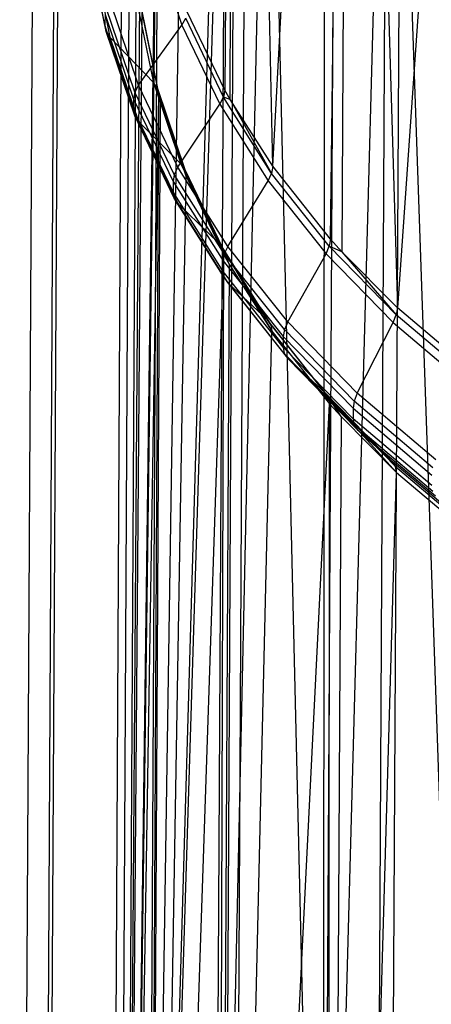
# Model space of a CAD drawing. Extents: x -3.54 to 3.54, y 0.19 to 5.65.
# Tile 6 of 62: x -2.92 to -2.69, y 1.52 to 2.08. Entities that reach past the tile are written whole.
import ezdxf

# ---------------------------------------------------------------- set-up
doc = ezdxf.new("R2010")
doc.units = 0
doc.header["$MEASUREMENT"] = 0
doc.layers.get('0').update_dxf_attribs({"color": 13, "linetype": 'CONTINUOUS'})

# ---------------------------------------------------------------- blocks, each defined once
blk = doc.blocks.new('EASY_RIGHT_PM_STL')
at = {"color": 0}
for p, q in [((-2.71988, 1.11824, 3.41711), (-2.70715, 3.48454, 5.78338)), ((-2.71988, 1.11824, 3.41711), (-2.70715, 3.48454, 5.78338)), ((-2.807, 1.03624, 3.49957), (-2.79428, 3.40254, 5.86584)), ((-2.807, 1.03624, 3.49957), (-2.79428, 3.40254, 5.86584)), ((-2.87127, 0.94427, 3.59189), (-2.85855, 3.31057, 5.95816)), ((-2.87127, 0.94427, 3.59189), (-2.85855, 3.31057, 5.95816)), ((-2.9105, 0.84544, 3.69093), (-2.89778, 3.21175, 6.0572)), ((-2.9105, 0.84544, 3.69093), (-2.89778, 3.21175, 6.0572)), ((-2.92336, 0.74314, 3.79331), (-2.91064, 3.10944, 6.15958)), ((-2.92336, 0.74314, 3.79331), (-2.91064, 3.10944, 6.15958)), ((-2.9094, 0.64083, 3.89554), (-2.89668, 3.00713, 6.26181)), ((-2.9094, 0.64083, 3.89554), (-2.89668, 3.00713, 6.26181)), ((-2.79838, 2.91803, 6.35039), (-2.80616, 2.03841, 5.46007)), ((-2.79838, 2.91803, 6.35039), (-2.80616, 2.03841, 5.46007)), ((-2.80314, 2.03305, 5.46542), (-2.79838, 2.91803, 6.35039)), ((-2.80314, 2.03305, 5.46542), (-2.79838, 2.91803, 6.35039)), ((-2.77875, 1.9949, 5.50344), (-2.79838, 2.91803, 6.35039)), ((-2.77875, 1.9949, 5.50344), (-2.79838, 2.91803, 6.35039)), ((-2.86911, 0.54201, 3.99415), (-2.85639, 2.90831, 6.36042)), ((-2.86911, 0.54201, 3.99415), (-2.85639, 2.90831, 6.36042)), ((-2.77875, 1.9949, 5.50344), (-2.73447, 2.831, 6.43707)), ((-2.77875, 1.9949, 5.50344), (-2.73447, 2.831, 6.43707)), ((-2.74579, 1.95334, 5.54483), (-2.73447, 2.831, 6.43707)), ((-2.74579, 1.95334, 5.54483), (-2.73447, 2.831, 6.43707)), ((-2.73447, 2.831, 6.43707), (-2.73922, 1.94602, 5.55211)), ((-2.73447, 2.831, 6.43707), (-2.73922, 1.94602, 5.55211)), ((-2.73447, 2.831, 6.43707), (-2.70756, 1.91409, 5.58387)), ((-2.73447, 2.831, 6.43707), (-2.70756, 1.91409, 5.58387)), ((-2.80385, 0.45003, 4.08578), (-2.79112, 2.81633, 6.45204)), ((-2.80385, 0.45003, 4.08578), (-2.79112, 2.81633, 6.45204)), ((-2.64846, 2.75404, 6.51358), (-2.70756, 1.91409, 5.58387)), ((-2.64846, 2.75404, 6.51358), (-2.70756, 1.91409, 5.58387)), ((-2.71584, 0.36804, 4.1673), (-2.70312, 2.73434, 6.53356)), ((-2.71584, 0.36804, 4.1673), (-2.70312, 2.73434, 6.53356)), ((-2.75018, 1.02158, 3.51393), (-2.71141, 2.44065, 4.86896)), ((-2.75018, 1.02158, 3.51393), (-2.71141, 2.44065, 4.86896)), ((-2.665, 1.09854, 3.43651), (-2.71141, 2.44065, 4.86896)), ((-2.665, 1.09854, 3.43651), (-2.71141, 2.44065, 4.86896)), ((-2.74272, 2.40872, 4.90106), (-2.75018, 1.02158, 3.51393)), ((-2.74272, 2.40872, 4.90106), (-2.75018, 1.02158, 3.51393)), ((-2.74921, 2.4014, 4.90841), (-2.75018, 1.02158, 3.51393)), ((-2.74921, 2.4014, 4.90841), (-2.75018, 1.02158, 3.51393)), ((-2.78173, 2.35984, 4.95014), (-2.81316, 0.93455, 3.6013)), ((-2.78173, 2.35984, 4.95014), (-2.81316, 0.93455, 3.6013)), ((-2.78173, 2.35984, 4.95014), (-2.75018, 1.02158, 3.51393)), ((-2.78173, 2.35984, 4.95014), (-2.75018, 1.02158, 3.51393)), ((-2.80571, 2.32169, 4.98842), (-2.85167, 0.8406, 3.69545)), ((-2.80571, 2.32169, 4.98842), (-2.85167, 0.8406, 3.69545)), ((-2.80571, 2.32169, 4.98842), (-2.81316, 0.93455, 3.6013)), ((-2.80571, 2.32169, 4.98842), (-2.81316, 0.93455, 3.6013)), ((-2.80867, 2.31633, 4.99381), (-2.85167, 0.8406, 3.69545)), ((-2.80867, 2.31633, 4.99381), (-2.85167, 0.8406, 3.69545)), ((-2.8298, 2.27122, 5.03903), (-2.85167, 0.8406, 3.69545)), ((-2.8298, 2.27122, 5.03903), (-2.85167, 0.8406, 3.69545)), ((-2.84421, 2.22775, 5.08258), (-2.86431, 0.74314, 3.79299)), ((-2.84421, 2.22775, 5.08258), (-2.86431, 0.74314, 3.79299)), ((-2.84496, 2.22492, 5.08542), (-2.86431, 0.74314, 3.79299)), ((-2.84496, 2.22492, 5.08542), (-2.86431, 0.74314, 3.79299)), ((-2.84421, 2.22775, 5.08258), (-2.85167, 0.8406, 3.69545)), ((-2.84421, 2.22775, 5.08258), (-2.85167, 0.8406, 3.69545)), ((-2.86431, 0.74314, 3.79299), (-2.854, 2.1778, 5.13258)), ((-2.86431, 0.74314, 3.79299), (-2.854, 2.1778, 5.13258)), ((-2.85685, 2.13028, 5.18012), (-2.86431, 0.74314, 3.79299)), ((-2.85685, 2.13028, 5.18012), (-2.86431, 0.74314, 3.79299)), ((-2.87464, 2.07562, 5.32301), (-2.8846, 2.12478, 5.27391)), ((-2.87464, 2.07562, 5.32301), (-2.8846, 2.12478, 5.27391)), ((-2.84634, 2.12215, 5.36196), (-2.83063, 2.07566, 5.40837)), ((-2.84634, 2.12215, 5.36196), (-2.83063, 2.07566, 5.40837)), ((-2.87393, 2.07193, 5.31912), (-2.88388, 2.12103, 5.27007)), ((-2.87393, 2.07193, 5.31912), (-2.88388, 2.12103, 5.27007)), ((-2.88173, 2.11767, 5.26641), (-2.87181, 2.06871, 5.31532)), ((-2.88173, 2.11767, 5.26641), (-2.87181, 2.06871, 5.31532)), ((-2.85543, 2.04121, 5.38399), (-2.8717, 2.08934, 5.33595)), ((-2.85543, 2.04121, 5.38399), (-2.8717, 2.08934, 5.33595)), ((-2.84677, 2.04256, 5.28237), (-2.85635, 2.08987, 5.23512)), ((-2.84677, 2.04256, 5.28237), (-2.85635, 2.08987, 5.23512)), ((-2.85754, 2.03729, 5.38092), (-2.87386, 2.08555, 5.33274)), ((-2.85754, 2.03729, 5.38092), (-2.87386, 2.08555, 5.33274)), ((-2.85349, 2.08276, 5.22762), (-2.86431, 0.74314, 3.79299)), ((-2.85349, 2.08276, 5.22762), (-2.86431, 0.74314, 3.79299)), ((-2.85421, 2.0865, 5.23146), (-2.84465, 2.03934, 5.27857)), ((-2.85421, 2.0865, 5.23146), (-2.84465, 2.03934, 5.27857)), ((-2.85349, 2.08276, 5.22762), (-2.84394, 2.03565, 5.27468)), ((-2.85349, 2.08276, 5.22762), (-2.84394, 2.03565, 5.27468)), ((-2.80616, 2.03841, 5.46007), (-2.82778, 2.08352, 5.41508)), ((-2.80616, 2.03841, 5.46007), (-2.82778, 2.08352, 5.41508)), ((-2.87461, 2.08166, 5.32905), (-2.87464, 2.07562, 5.32301)), ((-2.87461, 2.08166, 5.32905), (-2.87464, 2.07562, 5.32301)), ((-2.87461, 2.08166, 5.32905), (-2.85828, 2.03335, 5.37727)), ((-2.87461, 2.08166, 5.32905), (-2.85828, 2.03335, 5.37727)), ((-2.83063, 2.07566, 5.40837), (-2.82852, 2.07958, 5.41144)), ((-2.83063, 2.07566, 5.40837), (-2.82852, 2.07958, 5.41144)), ((-2.80687, 2.03443, 5.45648), (-2.82852, 2.07958, 5.41144)), ((-2.80687, 2.03443, 5.45648), (-2.82852, 2.07958, 5.41144)), ((-2.85831, 2.02731, 5.37123), (-2.87464, 2.07562, 5.32301)), ((-2.87464, 2.07562, 5.32301), (-2.87393, 2.07193, 5.31912)), ((-2.87464, 2.07562, 5.32301), (-2.87393, 2.07193, 5.31912)), ((-2.85831, 2.02731, 5.37123), (-2.87464, 2.07562, 5.32301)), ((-2.85762, 2.02367, 5.36729), (-2.87393, 2.07193, 5.31912)), ((-2.87393, 2.07193, 5.31912), (-2.87181, 2.06871, 5.31532)), ((-2.87393, 2.07193, 5.31912), (-2.87181, 2.06871, 5.31532)), ((-2.85762, 2.02367, 5.36729), (-2.87393, 2.07193, 5.31912)), ((-2.85543, 2.04121, 5.38399), (-2.83063, 2.07566, 5.40837)), ((-2.85543, 2.04121, 5.38399), (-2.83063, 2.07566, 5.40837)), ((-2.83063, 2.07566, 5.40837), (-2.80892, 2.03037, 5.45354)), ((-2.83063, 2.07566, 5.40837), (-2.80892, 2.03037, 5.45354)), ((-2.87181, 2.06871, 5.31532), (-2.84677, 2.04256, 5.28237)), ((-2.87181, 2.06871, 5.31532), (-2.84677, 2.04256, 5.28237)), ((-2.87181, 2.06871, 5.31532), (-2.85554, 2.02058, 5.36336)), ((-2.87181, 2.06871, 5.31532), (-2.85554, 2.02058, 5.36336)), ((-2.85543, 2.04121, 5.38399), (-2.85754, 2.03729, 5.38092)), ((-2.85543, 2.04121, 5.38399), (-2.85754, 2.03729, 5.38092)), ((-2.83296, 1.99434, 5.43074), (-2.85543, 2.04121, 5.38399)), ((-2.83296, 1.99434, 5.43074), (-2.85543, 2.04121, 5.38399)), ((-2.83105, 1.99607, 5.32878), (-2.84677, 2.04256, 5.28237)), ((-2.84465, 2.03934, 5.27857), (-2.84677, 2.04256, 5.28237)), ((-2.83105, 1.99607, 5.32878), (-2.84677, 2.04256, 5.28237)), ((-2.84465, 2.03934, 5.27857), (-2.84677, 2.04256, 5.28237)), ((-2.84465, 2.03934, 5.27857), (-2.84394, 2.03565, 5.27468)), ((-2.82829, 1.98934, 5.32091), (-2.84465, 2.03934, 5.27857)), ((-2.84465, 2.03934, 5.27857), (-2.82898, 1.99299, 5.32484)), ((-2.82829, 1.98934, 5.32091), (-2.84465, 2.03934, 5.27857)), ((-2.84316, 2.03281, 5.27751), (-2.84465, 2.03934, 5.27857)), ((-2.84316, 2.03281, 5.27751), (-2.84465, 2.03934, 5.27857)), ((-2.84465, 2.03934, 5.27857), (-2.84394, 2.03565, 5.27468)), ((-2.84465, 2.03934, 5.27857), (-2.82898, 1.99299, 5.32484)), ((-2.80616, 2.03841, 5.46007), (-2.80687, 2.03443, 5.45648)), ((-2.80616, 2.03841, 5.46007), (-2.80687, 2.03443, 5.45648)), ((-2.80314, 2.03305, 5.46542), (-2.80616, 2.03841, 5.46007)), ((-2.80314, 2.03305, 5.46542), (-2.80616, 2.03841, 5.46007)), ((-2.86431, 0.74314, 3.79299), (-2.84394, 2.03565, 5.27468)), ((-2.86431, 0.74314, 3.79299), (-2.84394, 2.03565, 5.27468)), ((-2.85828, 2.03335, 5.37727), (-2.85831, 2.02731, 5.37123)), ((-2.85828, 2.03335, 5.37727), (-2.85831, 2.02731, 5.37123)), ((-2.85754, 2.03729, 5.38092), (-2.85828, 2.03335, 5.37727)), ((-2.85754, 2.03729, 5.38092), (-2.85828, 2.03335, 5.37727)), ((-2.85828, 2.03335, 5.37727), (-2.83572, 1.9863, 5.42421)), ((-2.85828, 2.03335, 5.37727), (-2.83572, 1.9863, 5.42421)), ((-2.83501, 1.99028, 5.4278), (-2.85754, 2.03729, 5.38092)), ((-2.83501, 1.99028, 5.4278), (-2.85754, 2.03729, 5.38092)), ((-2.85062, 0.64567, 3.89039), (-2.84394, 2.03565, 5.27468)), ((-2.85062, 0.64567, 3.89039), (-2.84394, 2.03565, 5.27468)), ((-2.84316, 2.03281, 5.27751), (-2.85062, 0.64567, 3.89039)), ((-2.84316, 2.03281, 5.27751), (-2.85062, 0.64567, 3.89039)), ((-2.84394, 2.03565, 5.27468), (-2.84316, 2.03281, 5.27751)), ((-2.84394, 2.03565, 5.27468), (-2.84316, 2.03281, 5.27751)), ((-2.84316, 2.03281, 5.27751), (-2.82829, 1.98934, 5.32091)), ((-2.84316, 2.03281, 5.27751), (-2.82829, 1.98934, 5.32091)), ((-2.80892, 2.03037, 5.45354), (-2.80687, 2.03443, 5.45648)), ((-2.80892, 2.03037, 5.45354), (-2.80687, 2.03443, 5.45648)), ((-2.80314, 2.03305, 5.46542), (-2.80687, 2.03443, 5.45648)), ((-2.80314, 2.03305, 5.46542), (-2.80687, 2.03443, 5.45648)), ((-2.77944, 1.99087, 5.49989), (-2.80687, 2.03443, 5.45648)), ((-2.77944, 1.99087, 5.49989), (-2.80687, 2.03443, 5.45648)), ((-2.77875, 1.9949, 5.50344), (-2.80314, 2.03305, 5.46542)), ((-2.80314, 2.03305, 5.46542), (-2.77944, 1.99087, 5.49989)), ((-2.77875, 1.9949, 5.50344), (-2.80314, 2.03305, 5.46542)), ((-2.80314, 2.03305, 5.46542), (-2.77944, 1.99087, 5.49989)), ((-2.83575, 1.98026, 5.41817), (-2.85831, 2.02731, 5.37123)), ((-2.85831, 2.02731, 5.37123), (-2.85762, 2.02367, 5.36729)), ((-2.85831, 2.02731, 5.37123), (-2.85762, 2.02367, 5.36729)), ((-2.83575, 1.98026, 5.41817), (-2.85831, 2.02731, 5.37123)), ((-2.83296, 1.99434, 5.43074), (-2.80892, 2.03037, 5.45354)), ((-2.83296, 1.99434, 5.43074), (-2.80892, 2.03037, 5.45354)), ((-2.80892, 2.03037, 5.45354), (-2.7814, 1.98668, 5.49708)), ((-2.80892, 2.03037, 5.45354), (-2.7814, 1.98668, 5.49708)), ((-2.83508, 1.97666, 5.41418), (-2.85762, 2.02367, 5.36729)), ((-2.85762, 2.02367, 5.36729), (-2.85554, 2.02058, 5.36336)), ((-2.85762, 2.02367, 5.36729), (-2.85554, 2.02058, 5.36336)), ((-2.83508, 1.97666, 5.41418), (-2.85762, 2.02367, 5.36729)), ((-2.85554, 2.02058, 5.36336), (-2.83105, 1.99607, 5.32878)), ((-2.85554, 2.02058, 5.36336), (-2.83105, 1.99607, 5.32878)), ((-2.85554, 2.02058, 5.36336), (-2.83307, 1.97371, 5.41011)), ((-2.85554, 2.02058, 5.36336), (-2.83307, 1.97371, 5.41011)), ((-2.83296, 1.99434, 5.43074), (-2.83501, 1.99028, 5.4278)), ((-2.83296, 1.99434, 5.43074), (-2.83501, 1.99028, 5.4278)), ((-2.80448, 1.94912, 5.47581), (-2.83296, 1.99434, 5.43074)), ((-2.80448, 1.94912, 5.47581), (-2.83296, 1.99434, 5.43074)), ((-2.80935, 1.95078, 5.37395), (-2.83105, 1.99607, 5.32878)), ((-2.82898, 1.99299, 5.32484), (-2.83105, 1.99607, 5.32878)), ((-2.80935, 1.95078, 5.37395), (-2.83105, 1.99607, 5.32878)), ((-2.82898, 1.99299, 5.32484), (-2.83105, 1.99607, 5.32878)), ((-2.82898, 1.99299, 5.32484), (-2.80734, 1.94784, 5.36988)), ((-2.82829, 1.98934, 5.32091), (-2.82898, 1.99299, 5.32484)), ((-2.82829, 1.98934, 5.32091), (-2.82898, 1.99299, 5.32484)), ((-2.82898, 1.99299, 5.32484), (-2.80734, 1.94784, 5.36988)), ((-2.77875, 1.9949, 5.50344), (-2.77944, 1.99087, 5.49989)), ((-2.77875, 1.9949, 5.50344), (-2.77944, 1.99087, 5.49989)), ((-2.74579, 1.95334, 5.54483), (-2.77875, 1.9949, 5.50344)), ((-2.74579, 1.95334, 5.54483), (-2.77875, 1.9949, 5.50344)), ((-2.85062, 0.64567, 3.89039), (-2.82829, 1.98934, 5.32091)), ((-2.85062, 0.64567, 3.89039), (-2.82829, 1.98934, 5.32091)), ((-2.83501, 1.99028, 5.4278), (-2.83572, 1.9863, 5.42421)), ((-2.83501, 1.99028, 5.4278), (-2.83572, 1.9863, 5.42421)), ((-2.80644, 1.94493, 5.47301), (-2.83501, 1.99028, 5.4278)), ((-2.80644, 1.94493, 5.47301), (-2.83501, 1.99028, 5.4278)), ((-2.82829, 1.98934, 5.32091), (-2.80667, 1.94423, 5.36589)), ((-2.82829, 1.98934, 5.32091), (-2.80667, 1.94423, 5.36589)), ((-2.7814, 1.98668, 5.49708), (-2.77944, 1.99087, 5.49989)), ((-2.7814, 1.98668, 5.49708), (-2.77944, 1.99087, 5.49989)), ((-2.74644, 1.94927, 5.54132), (-2.77944, 1.99087, 5.49989)), ((-2.74644, 1.94927, 5.54132), (-2.77944, 1.99087, 5.49989)), ((-2.83572, 1.9863, 5.42421), (-2.83575, 1.98026, 5.41817)), ((-2.83572, 1.9863, 5.42421), (-2.83575, 1.98026, 5.41817)), ((-2.83572, 1.9863, 5.42421), (-2.80713, 1.9409, 5.46945)), ((-2.83572, 1.9863, 5.42421), (-2.80713, 1.9409, 5.46945)), ((-2.80448, 1.94912, 5.47581), (-2.7814, 1.98668, 5.49708)), ((-2.80448, 1.94912, 5.47581), (-2.7814, 1.98668, 5.49708)), ((-2.7814, 1.98668, 5.49708), (-2.74831, 1.94496, 5.53863)), ((-2.7814, 1.98668, 5.49708), (-2.74831, 1.94496, 5.53863)), ((-2.80716, 1.93486, 5.46341), (-2.83575, 1.98026, 5.41817)), ((-2.83575, 1.98026, 5.41817), (-2.83508, 1.97666, 5.41418)), ((-2.83575, 1.98026, 5.41817), (-2.83508, 1.97666, 5.41418)), ((-2.80716, 1.93486, 5.46341), (-2.83575, 1.98026, 5.41817)), ((-2.80652, 1.9313, 5.45938), (-2.83508, 1.97666, 5.41418)), ((-2.83508, 1.97666, 5.41418), (-2.83307, 1.97371, 5.41011)), ((-2.83508, 1.97666, 5.41418), (-2.83307, 1.97371, 5.41011)), ((-2.80652, 1.9313, 5.45938), (-2.83508, 1.97666, 5.41418)), ((-2.83307, 1.97371, 5.41011), (-2.80935, 1.95078, 5.37395)), ((-2.83307, 1.97371, 5.41011), (-2.80935, 1.95078, 5.37395)), ((-2.83307, 1.97371, 5.41011), (-2.80459, 1.92849, 5.45518)), ((-2.83307, 1.97371, 5.41011), (-2.80459, 1.92849, 5.45518)), ((-2.74579, 1.95334, 5.54483), (-2.74644, 1.94927, 5.54132)), ((-2.74579, 1.95334, 5.54483), (-2.74644, 1.94927, 5.54132)), ((-2.73922, 1.94602, 5.55211), (-2.74579, 1.95334, 5.54483)), ((-2.73922, 1.94602, 5.55211), (-2.74579, 1.95334, 5.54483)), ((-2.78183, 1.90709, 5.41749), (-2.80935, 1.95078, 5.37395)), ((-2.80734, 1.94784, 5.36988), (-2.80935, 1.95078, 5.37395)), ((-2.78183, 1.90709, 5.41749), (-2.80935, 1.95078, 5.37395)), ((-2.80734, 1.94784, 5.36988), (-2.80935, 1.95078, 5.37395)), ((-2.80667, 1.94423, 5.36589), (-2.80734, 1.94784, 5.36988)), ((-2.80365, 1.93887, 5.37125), (-2.80734, 1.94784, 5.36988)), ((-2.80734, 1.94784, 5.36988), (-2.77926, 1.90072, 5.40927)), ((-2.80365, 1.93887, 5.37125), (-2.80734, 1.94784, 5.36988)), ((-2.80667, 1.94423, 5.36589), (-2.80734, 1.94784, 5.36988)), ((-2.80734, 1.94784, 5.36988), (-2.7799, 1.90427, 5.41329)), ((-2.80734, 1.94784, 5.36988), (-2.77926, 1.90072, 5.40927)), ((-2.80734, 1.94784, 5.36988), (-2.7799, 1.90427, 5.41329)), ((-2.80448, 1.94912, 5.47581), (-2.80644, 1.94493, 5.47301)), ((-2.80448, 1.94912, 5.47581), (-2.80644, 1.94493, 5.47301)), ((-2.77023, 1.90593, 5.51882), (-2.80448, 1.94912, 5.47581)), ((-2.77023, 1.90593, 5.51882), (-2.80448, 1.94912, 5.47581)), ((-2.74831, 1.94496, 5.53863), (-2.74644, 1.94927, 5.54132)), ((-2.74831, 1.94496, 5.53863), (-2.74644, 1.94927, 5.54132)), ((-2.73922, 1.94602, 5.55211), (-2.74644, 1.94927, 5.54132)), ((-2.73922, 1.94602, 5.55211), (-2.74644, 1.94927, 5.54132)), ((-2.70817, 1.90998, 5.5804), (-2.74644, 1.94927, 5.54132)), ((-2.70817, 1.90998, 5.5804), (-2.74644, 1.94927, 5.54132)), ((-2.85062, 0.64567, 3.89039), (-2.80667, 1.94423, 5.36589)), ((-2.85062, 0.64567, 3.89039), (-2.80667, 1.94423, 5.36589)), ((-2.81111, 0.55172, 3.98412), (-2.80667, 1.94423, 5.36589)), ((-2.81111, 0.55172, 3.98412), (-2.80667, 1.94423, 5.36589)), ((-2.80644, 1.94493, 5.47301), (-2.80713, 1.9409, 5.46945)), ((-2.80644, 1.94493, 5.47301), (-2.80713, 1.9409, 5.46945)), ((-2.80667, 1.94423, 5.36589), (-2.80365, 1.93887, 5.37125)), ((-2.80667, 1.94423, 5.36589), (-2.80365, 1.93887, 5.37125)), ((-2.77209, 1.90161, 5.51614), (-2.80644, 1.94493, 5.47301)), ((-2.77209, 1.90161, 5.51614), (-2.80644, 1.94493, 5.47301)), ((-2.77023, 1.90593, 5.51882), (-2.74831, 1.94496, 5.53863)), ((-2.77023, 1.90593, 5.51882), (-2.74831, 1.94496, 5.53863)), ((-2.74831, 1.94496, 5.53863), (-2.70992, 1.90555, 5.57783)), ((-2.74831, 1.94496, 5.53863), (-2.70992, 1.90555, 5.57783)), ((-2.70756, 1.91409, 5.58387), (-2.73922, 1.94602, 5.55211)), ((-2.73922, 1.94602, 5.55211), (-2.70817, 1.90998, 5.5804)), ((-2.70756, 1.91409, 5.58387), (-2.73922, 1.94602, 5.55211)), ((-2.73922, 1.94602, 5.55211), (-2.70817, 1.90998, 5.5804)), ((-2.80365, 1.93887, 5.37125), (-2.81111, 0.55172, 3.98412)), ((-2.80365, 1.93887, 5.37125), (-2.81111, 0.55172, 3.98412)), ((-2.80713, 1.9409, 5.46945), (-2.80716, 1.93486, 5.46341)), ((-2.80713, 1.9409, 5.46945), (-2.80716, 1.93486, 5.46341)), ((-2.80713, 1.9409, 5.46945), (-2.77274, 1.89754, 5.51262)), ((-2.80713, 1.9409, 5.46945), (-2.77274, 1.89754, 5.51262)), ((-2.80365, 1.93887, 5.37125), (-2.77926, 1.90072, 5.40927)), ((-2.80365, 1.93887, 5.37125), (-2.77926, 1.90072, 5.40927)), ((-2.77278, 1.8915, 5.50658), (-2.80716, 1.93486, 5.46341)), ((-2.80716, 1.93486, 5.46341), (-2.80652, 1.9313, 5.45938)), ((-2.80716, 1.93486, 5.46341), (-2.80652, 1.9313, 5.45938)), ((-2.77278, 1.8915, 5.50658), (-2.80716, 1.93486, 5.46341)), ((-2.77217, 1.88799, 5.50251), (-2.80652, 1.9313, 5.45938)), ((-2.80652, 1.9313, 5.45938), (-2.80459, 1.92849, 5.45518)), ((-2.80652, 1.9313, 5.45938), (-2.80459, 1.92849, 5.45518)), ((-2.77217, 1.88799, 5.50251), (-2.80652, 1.9313, 5.45938)), ((-2.80459, 1.92849, 5.45518), (-2.78183, 1.90709, 5.41749)), ((-2.80459, 1.92849, 5.45518), (-2.78183, 1.90709, 5.41749)), ((-2.80459, 1.92849, 5.45518), (-2.77034, 1.8853, 5.49819)), ((-2.80459, 1.92849, 5.45518), (-2.77034, 1.8853, 5.49819)), ((-2.70756, 1.91409, 5.58387), (-2.70817, 1.90998, 5.5804)), ((-2.70756, 1.91409, 5.58387), (-2.70817, 1.90998, 5.5804)), ((-2.66439, 1.8775, 5.62023), (-2.70756, 1.91409, 5.58387)), ((-2.66439, 1.8775, 5.62023), (-2.70756, 1.91409, 5.58387)), ((-2.70992, 1.90555, 5.57783), (-2.70817, 1.90998, 5.5804)), ((-2.70992, 1.90555, 5.57783), (-2.70817, 1.90998, 5.5804)), ((-2.66496, 1.87335, 5.6168), (-2.70817, 1.90998, 5.5804)), ((-2.66496, 1.87335, 5.6168), (-2.70817, 1.90998, 5.5804)), ((-2.74874, 1.86537, 5.45904), (-2.78183, 1.90709, 5.41749)), ((-2.7799, 1.90427, 5.41329), (-2.78183, 1.90709, 5.41749)), ((-2.74874, 1.86537, 5.45904), (-2.78183, 1.90709, 5.41749)), ((-2.7799, 1.90427, 5.41329), (-2.78183, 1.90709, 5.41749)), ((-2.7799, 1.90427, 5.41329), (-2.77926, 1.90072, 5.40927)), ((-2.7799, 1.90427, 5.41329), (-2.74691, 1.86267, 5.45472)), ((-2.7799, 1.90427, 5.41329), (-2.77926, 1.90072, 5.40927)), ((-2.7799, 1.90427, 5.41329), (-2.74691, 1.86267, 5.45472)), ((-2.77023, 1.90593, 5.51882), (-2.77209, 1.90161, 5.51614)), ((-2.77023, 1.90593, 5.51882), (-2.77209, 1.90161, 5.51614)), ((-2.7305, 1.86514, 5.55939), (-2.77023, 1.90593, 5.51882)), ((-2.7305, 1.86514, 5.55939), (-2.77023, 1.90593, 5.51882)), ((-2.7305, 1.86514, 5.55939), (-2.70992, 1.90555, 5.57783)), ((-2.7305, 1.86514, 5.55939), (-2.70992, 1.90555, 5.57783)), ((-2.70992, 1.90555, 5.57783), (-2.66658, 1.86881, 5.61434)), ((-2.70992, 1.90555, 5.57783), (-2.66658, 1.86881, 5.61434)), ((-2.81111, 0.55172, 3.98412), (-2.77926, 1.90072, 5.40927)), ((-2.81111, 0.55172, 3.98412), (-2.77926, 1.90072, 5.40927)), ((-2.77926, 1.90072, 5.40927), (-2.7463, 1.85916, 5.45065)), ((-2.77926, 1.90072, 5.40927), (-2.7463, 1.85916, 5.45065)), ((-2.77274, 1.89754, 5.51262), (-2.77278, 1.8915, 5.50658)), ((-2.77274, 1.89754, 5.51262), (-2.77278, 1.8915, 5.50658)), ((-2.77209, 1.90161, 5.51614), (-2.77274, 1.89754, 5.51262)), ((-2.77209, 1.90161, 5.51614), (-2.77274, 1.89754, 5.51262)), ((-2.77274, 1.89754, 5.51262), (-2.73286, 1.8566, 5.55335)), ((-2.77274, 1.89754, 5.51262), (-2.73286, 1.8566, 5.55335)), ((-2.73225, 1.86071, 5.55682), (-2.77209, 1.90161, 5.51614)), ((-2.73225, 1.86071, 5.55682), (-2.77209, 1.90161, 5.51614)), ((-2.73289, 1.85056, 5.54731), (-2.77278, 1.8915, 5.50658)), ((-2.77278, 1.8915, 5.50658), (-2.77217, 1.88799, 5.50251)), ((-2.77278, 1.8915, 5.50658), (-2.77217, 1.88799, 5.50251)), ((-2.73289, 1.85056, 5.54731), (-2.77278, 1.8915, 5.50658)), ((-2.73232, 1.84709, 5.5432), (-2.77217, 1.88799, 5.50251)), ((-2.77217, 1.88799, 5.50251), (-2.77034, 1.8853, 5.49819)), ((-2.77217, 1.88799, 5.50251), (-2.77034, 1.8853, 5.49819)), ((-2.73232, 1.84709, 5.5432), (-2.77217, 1.88799, 5.50251)), ((-2.77034, 1.8853, 5.49819), (-2.74874, 1.86537, 5.45904)), ((-2.77034, 1.8853, 5.49819), (-2.74874, 1.86537, 5.45904)), ((-2.77034, 1.8853, 5.49819), (-2.73061, 1.84451, 5.53876)), ((-2.77034, 1.8853, 5.49819), (-2.73061, 1.84451, 5.53876)), ((-2.71035, 1.82596, 5.49824), (-2.74874, 1.86537, 5.45904)), ((-2.74691, 1.86267, 5.45472), (-2.74874, 1.86537, 5.45904)), ((-2.71035, 1.82596, 5.49824), (-2.74874, 1.86537, 5.45904)), ((-2.74691, 1.86267, 5.45472), (-2.74874, 1.86537, 5.45904)), ((-2.7305, 1.86514, 5.55939), (-2.73225, 1.86071, 5.55682)), ((-2.7305, 1.86514, 5.55939), (-2.73225, 1.86071, 5.55682)), ((-2.68563, 1.82711, 5.59718), (-2.7305, 1.86514, 5.55939)), ((-2.68563, 1.82711, 5.59718), (-2.7305, 1.86514, 5.55939)), ((-2.81111, 0.55172, 3.98412), (-2.7463, 1.85916, 5.45065)), ((-2.81111, 0.55172, 3.98412), (-2.7463, 1.85916, 5.45065)), ((-2.74719, 0.4647, 4.07081), (-2.7463, 1.85916, 5.45065)), ((-2.74719, 0.4647, 4.07081), (-2.7463, 1.85916, 5.45065)), ((-2.74691, 1.86267, 5.45472), (-2.7463, 1.85916, 5.45065)), ((-2.70807, 1.81991, 5.48969), (-2.74691, 1.86267, 5.45472)), ((-2.74691, 1.86267, 5.45472), (-2.70864, 1.82339, 5.4938)), ((-2.70807, 1.81991, 5.48969), (-2.74691, 1.86267, 5.45472)), ((-2.73973, 1.85184, 5.45793), (-2.74691, 1.86267, 5.45472)), ((-2.73973, 1.85184, 5.45793), (-2.74691, 1.86267, 5.45472)), ((-2.74691, 1.86267, 5.45472), (-2.7463, 1.85916, 5.45065)), ((-2.74691, 1.86267, 5.45472), (-2.70864, 1.82339, 5.4938)), ((-2.7463, 1.85916, 5.45065), (-2.73973, 1.85184, 5.45793)), ((-2.7463, 1.85916, 5.45065), (-2.73973, 1.85184, 5.45793)), ((-2.73225, 1.86071, 5.55682), (-2.73286, 1.8566, 5.55335)), ((-2.73225, 1.86071, 5.55682), (-2.73286, 1.8566, 5.55335)), ((-2.68725, 1.82257, 5.59473), (-2.73225, 1.86071, 5.55682)), ((-2.68725, 1.82257, 5.59473), (-2.73225, 1.86071, 5.55682)), ((-2.73973, 1.85184, 5.45793), (-2.74719, 0.4647, 4.07081)), ((-2.73973, 1.85184, 5.45793), (-2.74719, 0.4647, 4.07081)), ((-2.73973, 1.85184, 5.45793), (-2.70807, 1.81991, 5.48969)), ((-2.73973, 1.85184, 5.45793), (-2.70807, 1.81991, 5.48969)), ((-2.73286, 1.8566, 5.55335), (-2.73289, 1.85056, 5.54731)), ((-2.73286, 1.8566, 5.55335), (-2.73289, 1.85056, 5.54731)), ((-2.73286, 1.8566, 5.55335), (-2.68782, 1.81842, 5.59129)), ((-2.73286, 1.8566, 5.55335), (-2.68782, 1.81842, 5.59129)), ((-2.68785, 1.81238, 5.58525), (-2.73289, 1.85056, 5.54731)), ((-2.73289, 1.85056, 5.54731), (-2.73232, 1.84709, 5.5432)), ((-2.73289, 1.85056, 5.54731), (-2.73232, 1.84709, 5.5432)), ((-2.68785, 1.81238, 5.58525), (-2.73289, 1.85056, 5.54731)), ((-2.68732, 1.80894, 5.5811), (-2.73232, 1.84709, 5.5432)), ((-2.73232, 1.84709, 5.5432), (-2.73061, 1.84451, 5.53876)), ((-2.73232, 1.84709, 5.5432), (-2.73061, 1.84451, 5.53876)), ((-2.68732, 1.80894, 5.5811), (-2.73232, 1.84709, 5.5432)), ((-2.73061, 1.84451, 5.53876), (-2.71035, 1.82596, 5.49824)), ((-2.73061, 1.84451, 5.53876), (-2.71035, 1.82596, 5.49824)), ((-2.73061, 1.84451, 5.53876), (-2.68574, 1.80648, 5.57655)), ((-2.73061, 1.84451, 5.53876), (-2.68574, 1.80648, 5.57655)), ((-2.66701, 1.78922, 5.53475), (-2.71035, 1.82596, 5.49824)), ((-2.70864, 1.82339, 5.4938), (-2.71035, 1.82596, 5.49824)), ((-2.66701, 1.78922, 5.53475), (-2.71035, 1.82596, 5.49824)), ((-2.70864, 1.82339, 5.4938), (-2.71035, 1.82596, 5.49824)), ((-2.74719, 0.4647, 4.07081), (-2.70807, 1.81991, 5.48969)), ((-2.74719, 0.4647, 4.07081), (-2.70807, 1.81991, 5.48969)), ((-2.70864, 1.82339, 5.4938), (-2.66542, 1.78675, 5.5302)), ((-2.70807, 1.81991, 5.48969), (-2.70864, 1.82339, 5.4938)), ((-2.70807, 1.81991, 5.48969), (-2.70864, 1.82339, 5.4938)), ((-2.70864, 1.82339, 5.4938), (-2.66542, 1.78675, 5.5302)), ((-2.70807, 1.81991, 5.48969), (-2.66489, 1.78332, 5.52605)), ((-2.70807, 1.81991, 5.48969), (-2.66489, 1.78332, 5.52605))]:
    blk.add_line(p, q, dxfattribs=at)

msp = doc.modelspace()

# ---------------------------------------------------------------- block references
at = {"color": 0}
msp.add_blockref('EASY_RIGHT_PM_STL', (0, 0), dxfattribs=at)

doc.saveas('drawing.dxf')
